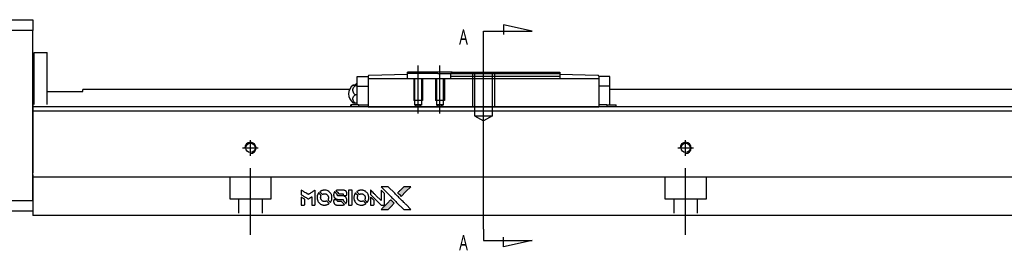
# Model space of a CAD drawing. Header units: millimetres. Extents: x -295 to 3135, y -1402 to 860.
# Tile 21 of 31: x 1548 to 1774, y -915 to -862. Entities that reach past the tile are written whole.
import ezdxf
from ezdxf.lldxf.tags import DXFTag

# ---------------------------------------------------------------- set-up
doc = ezdxf.new("R2010")
doc.units = ezdxf.units.MM
doc.layers.get('0').update_dxf_attribs({"linetype": 'CONTINUOUS'})
doc.styles.add('CHN', font='Microsoft JhengHei.ttf')
tags = doc.linetypes.add('DASHED', pattern=[25.72, 12.86, -12.86]).pattern_tags.tags
tags[6:7] = [DXFTag(74, 4), DXFTag(75, 0), DXFTag(340, '0'), DXFTag(46, 0.0), DXFTag(50, 0.0), DXFTag(44, 0.0), DXFTag(45, 0.0)]
tags[4:5] = [DXFTag(74, 4), DXFTag(75, 0), DXFTag(340, '0'), DXFTag(46, 0.0), DXFTag(50, 0.0), DXFTag(44, 0.0), DXFTag(45, 0.0)]
tags = doc.linetypes.add('HIDDEN', pattern=[0.5, 0.25, -0.25]).pattern_tags.tags
tags[6:7] = [DXFTag(74, 4), DXFTag(75, 0), DXFTag(340, '0'), DXFTag(46, 0.0), DXFTag(50, 0.0), DXFTag(44, 0.0), DXFTag(45, 0.0)]
tags[4:5] = [DXFTag(74, 4), DXFTag(75, 0), DXFTag(340, '0'), DXFTag(46, 0.0), DXFTag(50, 0.0), DXFTag(44, 0.0), DXFTag(45, 0.0)]

# ---------------------------------------------------------------- blocks, each defined once
blk = doc.blocks.new('MosionX logo(完整正式版)')
h = blk.add_hatch(color=22)
h.dxf.hatch_style = 1
h.paths.add_polyline_path([(-1416, 1831), (-1517, 1831), (-1619, 1831), (-1707, 1742, 0.000288), (-1740, 1709, 0.000479), (-1769, 1680, 0.000013), (-1794, 1654, 0.197177), (-1794, 1654, 0.197497), (-1794, 1653, 0.00004), (-1779, 1638, 0.000834), (-1763, 1622, 0.000506), (-1744, 1603), (-1694, 1552), (-1555, 1692)])
h.paths.add_polyline_path([(-1892, 1355), (-1942, 1405, 0.000476), (-1962, 1424, 0.000789), (-1978, 1441, 0.000035), (-1993, 1455, 0.19758), (-1993, 1456, 0.198396), (-1994, 1455, 0.000019), (-2014, 1435, 0.000582), (-2036, 1413, 0.000351), (-2062, 1387, 0.000108), (-2174, 1275, 0.000692), (-2230, 1218, 0.000077), (-2269, 1179, 0.197527), (-2269, 1178, 0.410182), (-2269, 1177, 0.000493), (-2248, 1177, 0.002424), (-2219, 1177, 0.000529), (-2169, 1177), (-2070, 1177), (-1981, 1266)])
at = {"color": 22}
for points in [[(-4562, 1668), (-4562, 1603), (-4545, 1592, -0.000297), (-4534, 1586, -0.000037), (-4510, 1571, -0.000043), (-4482, 1554, -0.000036), (-4452, 1535, 0.000044), (-4422, 1517, 0.000063), (-4396, 1501, 0.000035), (-4374, 1488, 0.0009), (-4368, 1484), (-4360, 1479), (-4348, 1486, 0.001175), (-4342, 1490, 0.000208), (-4329, 1498, 0.000225), (-4315, 1506, 0.000203), (-4300, 1516, -0.000711), (-4286, 1525, -0.001119), (-4274, 1532, -0.000263), (-4263, 1539, -0.04589), (-4262, 1539, -0.519312), (-4261, 1539, -0.001914), (-4261, 1521, -0.003124), (-4260, 1493, -0.000285), (-4260, 1421), (-4260, 1303), (-4219, 1303, 0.001727), (-4189, 1303, 0.025279), (-4179, 1303, 0.073886), (-4173, 1305, 0.07426), (-4167, 1308, 0.03264), (-4166, 1310, 0.01784), (-4164, 1311, 0.017712), (-4163, 1313, 0.026854), (-4162, 1315), (-4160, 1319), (-4160, 1526), (-4159, 1733), (-4162, 1731, -0.004595), (-4163, 1730, -0.00016), (-4169, 1726, -0.000298), (-4177, 1722, -0.000208), (-4185, 1717, 0.000986), (-4210, 1701, 0.00025), (-4250, 1676, 0.000268), (-4292, 1650, 0.000436), (-4329, 1627, -0.002932), (-4341, 1619, -0.004718), (-4351, 1613, -0.001113), (-4360, 1608, -0.227179), (-4361, 1608, -0.045982), (-4362, 1608, -0.000145), (-4374, 1616, -0.000825), (-4387, 1624, -0.000517), (-4403, 1634, 0.000056), (-4458, 1668, 0.000289), (-4488, 1687, 0.000481), (-4511, 1701, 0.000418), (-4535, 1715), (-4562, 1732)], [(-3917, 1731, 0.024131), (-3935, 1728, 0.022344), (-3954, 1723, 0.021883), (-3972, 1717, 0.020884), (-3990, 1709, 0.010669), (-4000, 1703, 0.010389), (-4011, 1697, 0.010913), (-4020, 1692, 0.022227), (-4026, 1687), (-4029, 1685), (-3996, 1653, 0.002452), (-3984, 1640, 0.003628), (-3972, 1630, 0.001662), (-3963, 1621, 0.070159), (-3960, 1619, 0.047671), (-3958, 1618, 0.018624), (-3956, 1618, 0.017921), (-3953, 1617, 0.018804), (-3950, 1617, 0.018255), (-3946, 1617, 0.041312), (-3943, 1617, 0.037164), (-3939, 1618, 0.012342), (-3935, 1620, -0.015101), (-3924, 1624, -0.035998), (-3916, 1626, -0.033244), (-3907, 1627, -0.011249), (-3894, 1627, -0.004059), (-3883, 1627, -0.019693), (-3877, 1627, -0.027943), (-3872, 1626, -0.014411), (-3866, 1624, -0.033089), (-3851, 1619, -0.033887), (-3838, 1613, -0.034021), (-3825, 1604, -0.033942), (-3814, 1594, -0.02816), (-3804, 1582, -0.035032), (-3796, 1570, -0.035269), (-3790, 1557, -0.029196), (-3785, 1543, -0.037862), (-3782, 1526, -0.043657), (-3782, 1510, -0.043064), (-3784, 1494, -0.035184), (-3790, 1477, 0.033699), (-3792, 1470, 0.052815), (-3793, 1463, 0.059167), (-3793, 1456, 0.058972), (-3791, 1450, 0.059208), (-3788, 1445, 0.021125), (-3783, 1439, 0.008691), (-3773, 1429, 0.000851), (-3749, 1405, 0.001873), (-3736, 1393, 0.013884), (-3730, 1387, 0.022355), (-3726, 1385, 0.341453), (-3725, 1385, 0.073011), (-3722, 1388, 0.004587), (-3714, 1399, 0.00748), (-3707, 1411, 0.016837), (-3702, 1420, 0.028606), (-3692, 1443, 0.031352), (-3685, 1465, 0.031004), (-3681, 1489, 0.0268), (-3680, 1514, 0.026698), (-3681, 1541, 0.03002), (-3686, 1566, 0.030357), (-3693, 1590, 0.028554), (-3703, 1614, 0.062944), (-3732, 1658, 0.062206), (-3772, 1694, 0.062448), (-3819, 1719, 0.064355), (-3870, 1731, 0.017377), (-3880, 1731, 0.008369), (-3893, 1731, 0.008367), (-3907, 1731, 0.01757)], [(-3516, 1731, 0.018538), (-3522, 1730, 0.010695), (-3530, 1729, 0.01068), (-3538, 1727, 0.017678), (-3544, 1725, 0.013849), (-3551, 1722, 0.011814), (-3559, 1719, 0.004513), (-3566, 1716, 0.290035), (-3566, 1715, 0.196418), (-3566, 1714, 0.000124), (-3554, 1702, 0.001477), (-3540, 1688, 0.000898), (-3524, 1671), (-3481, 1629), (-3427, 1628, -0.001471), (-3387, 1628, -0.028714), (-3374, 1627, -0.097073), (-3367, 1625, -0.084199), (-3361, 1620, -0.042698), (-3359, 1616, -0.053912), (-3357, 1612, -0.051004), (-3356, 1608, -0.032967), (-3355, 1602, 0.00807), (-3355, 1600, 0.003023), (-3355, 1596, 0.002994), (-3355, 1592, 0.003629), (-3355, 1588), (-3354, 1579), (-3313, 1579, 0.001618), (-3293, 1579, 0.005206), (-3280, 1579, 0.00535), (-3271, 1579, 0.060675), (-3268, 1580, 0.048484), (-3266, 1581, 0.02389), (-3264, 1582, 0.022812), (-3261, 1584, 0.02462), (-3259, 1586, 0.061781), (-3255, 1591, 0.080179), (-3253, 1596, 0.048561), (-3252, 1604, 0.010021), (-3251, 1619, 0.016602), (-3252, 1638, 0.031409), (-3254, 1653, 0.036474), (-3258, 1666, 0.03439), (-3263, 1679, 0.065928), (-3277, 1699, 0.069066), (-3296, 1715, 0.065697), (-3319, 1725, 0.051559), (-3346, 1731, 0.020904), (-3360, 1731, 0.000451), (-3431, 1731, 0.000419), (-3502, 1732, 0.022759)], [(-3202, 1517), (-3202, 1303), (-3160, 1303), (-3118, 1303), (-3113, 1306, 0.071429), (-3109, 1309, 0.054799), (-3105, 1313, 0.053585), (-3102, 1318, 0.060698), (-3101, 1323, 0.033975), (-3100, 1332, 0.000112), (-3100, 1441, 0.000726), (-3100, 1548, 0.001084), (-3101, 1641), (-3102, 1732), (-3152, 1732), (-3202, 1732)], [(-2860, 1730, 0.023681), (-2878, 1728, 0.022402), (-2896, 1723, 0.021929), (-2914, 1717, 0.020503), (-2931, 1709, 0.013745), (-2941, 1704, 0.009767), (-2952, 1698, 0.009658), (-2962, 1691, 0.027804), (-2968, 1687), (-2971, 1685), (-2939, 1653, 0.002053), (-2924, 1638, 0.006738), (-2914, 1628, 0.007826), (-2907, 1622, 0.063909), (-2903, 1619, 0.061532), (-2897, 1617, 0.068674), (-2891, 1617, 0.052072), (-2885, 1618, 0.019648), (-2875, 1621, -0.018366), (-2864, 1624, -0.0288), (-2854, 1626, -0.029061), (-2844, 1627, -0.019155), (-2832, 1627, -0.053809), (-2807, 1624, -0.058833), (-2784, 1615, -0.058566), (-2764, 1601, -0.052525), (-2746, 1582, -0.044733), (-2737, 1566, -0.040573), (-2729, 1547, -0.041123), (-2725, 1529, -0.04951), (-2725, 1511, -0.017369), (-2725, 1502, -0.024255), (-2727, 1495, -0.023787), (-2729, 1487, -0.015798), (-2732, 1479, 0.010631), (-2734, 1474, 0.033653), (-2735, 1470, 0.037806), (-2736, 1467, 0.016307), (-2736, 1462, 0.068179), (-2734, 1453, 0.095747), (-2731, 1446, 0.033418), (-2722, 1436, 0.002133), (-2695, 1409, 0.001452), (-2680, 1395, 0.012393), (-2673, 1388, 0.020479), (-2668, 1385, 0.344362), (-2667, 1385, 0.074287), (-2663, 1388, 0.005454), (-2656, 1400, 0.008391), (-2649, 1412, 0.017097), (-2643, 1422, 0.027375), (-2635, 1442, 0.02835), (-2628, 1463, 0.027723), (-2624, 1485, 0.023913), (-2623, 1509, 0.027047), (-2623, 1537, 0.031685), (-2627, 1563, 0.032425), (-2634, 1588, 0.031013), (-2644, 1612, 0.037914), (-2661, 1641, 0.040153), (-2682, 1667, 0.039834), (-2707, 1688, 0.036173), (-2736, 1707, 0.040752), (-2765, 1719, 0.035885), (-2796, 1728, 0.035491), (-2828, 1731, 0.037615)], [(-2572, 1669), (-2572, 1604), (-2422, 1453), (-2271, 1303), (-2229, 1303, 0.0008), (-2202, 1303, 0.010795), (-2192, 1303, 0.030495), (-2186, 1304, 0.080372), (-2183, 1305, 0.03816), (-2179, 1308, 0.041799), (-2176, 1310, 0.042486), (-2174, 1314, 0.042078), (-2172, 1317, 0.099276), (-2170, 1322, 0.003302), (-2170, 1343, 0.002586), (-2170, 1380, 0.000204), (-2170, 1477), (-2170, 1633), (-2221, 1683), (-2271, 1733), (-2271, 1583), (-2272, 1433), (-2419, 1582, 0.000253), (-2476, 1639, 0.000412), (-2524, 1687, 0.000041), (-2567, 1730, 0.041338), (-2570, 1732), (-2572, 1734)], [(-2150, 1708, -0.000056), (-2089, 1647, -0.000021), (-2004, 1562, -0.000021), (-1911, 1469, -0.000025), (-1823, 1381), (-1619, 1177), (-1518, 1177), (-1417, 1177), (-1553, 1315, 0.000274), (-1619, 1381, 0.000123), (-1705, 1467, 0.000121), (-1797, 1559, 0.000165), (-1879, 1641), (-2068, 1831), (-2170, 1831), (-2272, 1831)], [(-1707, 1742, 0.000288), (-1740, 1709, 0.000479), (-1769, 1680, 0.000013), (-1794, 1654, 0.197177), (-1794, 1654, 0.197497), (-1794, 1653, 0.00004), (-1779, 1638, 0.000836), (-1763, 1622, 0.000505), (-1744, 1603), (-1694, 1552), (-1555, 1692), (-1416, 1831), (-1517, 1831), (-1619, 1831)], [(-4562, 1417), (-4562, 1303), (-4521, 1303, 0.000842), (-4494, 1303, 0.010591), (-4484, 1303, 0.028995), (-4479, 1303, 0.069543), (-4475, 1305, 0.051063), (-4471, 1307, 0.039932), (-4468, 1310, 0.039414), (-4465, 1314, 0.045845), (-4462, 1318, 0.094811), (-4461, 1322, 0.007124), (-4461, 1333, 0.004713), (-4461, 1352, 0.000534), (-4461, 1395), (-4461, 1469), (-4471, 1475, 0.000828), (-4502, 1494, 0.000879), (-4532, 1513, 0.000048), (-4561, 1530, 0.137596), (-4562, 1531, 0.413028), (-4562, 1530, 0.000016), (-4562, 1497, 0.000623), (-4562, 1460, 0.000374)], [(-4068, 1643, 0.064158), (-4094, 1594, 0.06356), (-4108, 1539, 0.064004), (-4107, 1483, 0.066747), (-4091, 1429, 0.04321), (-4073, 1396, 0.044737), (-4050, 1367, 0.044901), (-4021, 1342, 0.044184), (-3989, 1323, 0.026293), (-3965, 1313, 0.033344), (-3941, 1306, 0.033227), (-3917, 1303, 0.025815), (-3890, 1302, 0.023119), (-3864, 1304, 0.031044), (-3841, 1308, 0.031337), (-3819, 1315, 0.024258), (-3796, 1325, 0.015622), (-3788, 1329, 0.008495), (-3778, 1335, 0.008415), (-3769, 1341, 0.020814), (-3763, 1346), (-3760, 1348), (-3791, 1379, 0.002843), (-3814, 1403, 0.033917), (-3823, 1411, 0.087906), (-3831, 1414, 0.073302), (-3839, 1416, 0.022047), (-3843, 1415, 0.026465), (-3847, 1415, 0.022233), (-3851, 1414, 0.009985), (-3857, 1412, -0.039011), (-3876, 1407, -0.044398), (-3896, 1406, -0.045096), (-3915, 1408, -0.04265), (-3934, 1413, -0.071154), (-3961, 1428, -0.068827), (-3983, 1450, -0.068713), (-3998, 1476, -0.070507), (-4005, 1506, -0.028605), (-4006, 1519, -0.031418), (-4005, 1531, -0.031044), (-4002, 1544, -0.02668), (-3998, 1556, 0.038913), (-3996, 1564, 0.043732), (-3995, 1571, 0.047754), (-3995, 1578, 0.075756), (-3997, 1583, 0.07294), (-3999, 1586, 0.003456), (-4006, 1594, 0.005023), (-4017, 1605, 0.002422), (-4030, 1619, 0.000819), (-4042, 1631, 0.001349), (-4053, 1641, 0.0001), (-4062, 1650, 0.205335), (-4062, 1651, 0.219821), (-4063, 1650, 0.002494), (-4064, 1648, 0.007089), (-4066, 1646, 0.004494)], [(-3615, 1454, 0.065483), (-3620, 1451, 0.053271), (-3625, 1447, 0.052018), (-3628, 1443, 0.0556), (-3631, 1437, 0.036839), (-3632, 1434, 0.026922), (-3632, 1430, 0.016905), (-3633, 1424, 0.004317), (-3633, 1416, 0.016369), (-3632, 1397, 0.029936), (-3630, 1382, 0.03418), (-3627, 1369, 0.031327), (-3621, 1356, 0.046935), (-3612, 1340, 0.054053), (-3600, 1327, 0.053701), (-3585, 1317, 0.045364), (-3568, 1309, 0.032479), (-3552, 1305, 0.03386), (-3537, 1303, 0.013578), (-3512, 1303, 0.001155), (-3450, 1303, 0.000413), (-3396, 1303, 0.005008), (-3375, 1304, 0.013199), (-3364, 1304, 0.033956), (-3355, 1305, 0.013909), (-3347, 1308, 0.010864), (-3337, 1310, 0.010938), (-3329, 1313, 0.028702), (-3323, 1316), (-3318, 1318), (-3362, 1362), (-3405, 1406), (-3455, 1406, -0.001504), (-3477, 1406, -0.00328), (-3493, 1406, -0.001901), (-3506, 1406, -0.061333), (-3510, 1407, -0.063621), (-3514, 1409, -0.048633), (-3518, 1412, -0.046769), (-3522, 1415, -0.047961), (-3525, 1420, -0.02678), (-3526, 1424, -0.050957), (-3527, 1427, -0.029398), (-3528, 1431, -0.00401), (-3528, 1441), (-3529, 1456), (-3569, 1456, 0.001061), (-3593, 1456, 0.009147), (-3604, 1455, 0.020721), (-3611, 1455, 0.051619)], [(-3610, 1675, 0.023289), (-3616, 1665, 0.026845), (-3621, 1655, 0.026047), (-3626, 1644, 0.019751), (-3629, 1631, 0.013249), (-3631, 1624, 0.025169), (-3631, 1618, 0.016532), (-3632, 1611, 0.002937), (-3632, 1598, 0.003317), (-3632, 1586, 0.011808), (-3631, 1578, 0.01777), (-3631, 1572, 0.021476), (-3630, 1567, 0.04325), (-3623, 1544, 0.045753), (-3612, 1523, 0.04649), (-3598, 1505, 0.047672), (-3581, 1490, 0.025315), (-3573, 1485, 0.015208), (-3564, 1480, 0.01512), (-3554, 1476, 0.022488), (-3546, 1473, 0.027857), (-3532, 1469, 0.034138), (-3519, 1467, 0.014286), (-3499, 1467, 0.00124), (-3449, 1467, -0.00103), (-3418, 1467, -0.002552), (-3396, 1466, -0.001594), (-3379, 1466, -0.047676), (-3374, 1466, -0.085307), (-3367, 1463, -0.097789), (-3361, 1457, -0.085947), (-3357, 1450, -0.051339), (-3356, 1440, 0.014634), (-3355, 1436, 0.015028), (-3355, 1433, 0.014927), (-3354, 1430, 0.059415), (-3353, 1429, 0.070595), (-3351, 1425, 0.00028), (-3315, 1389, 0.000111), (-3279, 1352, 0.200239), (-3277, 1352, 0.268906), (-3276, 1352, 0.001866), (-3271, 1361, 0.007532), (-3267, 1370, 0.017818), (-3263, 1376, 0.013256), (-3261, 1383, 0.011636), (-3258, 1391, 0.011528), (-3256, 1399, 0.012303), (-3254, 1407, 0.0423), (-3252, 1419, 0.013657), (-3252, 1437, 0.013857), (-3252, 1455, 0.037428), (-3254, 1468, 0.014927), (-3256, 1477, 0.0122), (-3259, 1486, 0.012518), (-3262, 1494, 0.023062), (-3265, 1501, 0.065961), (-3281, 1525, 0.06055), (-3304, 1545, 0.059676), (-3331, 1559, 0.060497), (-3360, 1567, 0.025683), (-3367, 1567, 0.001528), (-3386, 1567, 0.002124), (-3410, 1568, 0.001173), (-3439, 1568, -0.000809), (-3490, 1568, -0.017164), (-3506, 1568, -0.063931), (-3514, 1570, -0.108429), (-3520, 1573, -0.052941), (-3523, 1577, -0.063675), (-3525, 1582, -0.050562), (-3526, 1587, -0.020337), (-3527, 1595, 0.009897), (-3528, 1599, 0.016482), (-3528, 1603, 0.019019), (-3529, 1606, 0.06043), (-3530, 1608, 0.076267), (-3533, 1613, 0.00054), (-3566, 1646, 0.000307), (-3601, 1680, 0.142594), (-3604, 1681, 0.232419), (-3604, 1681, 0.022995), (-3606, 1680, 0.024627), (-3608, 1678, 0.015407)], [(-3011, 1643, 0.018008), (-3017, 1634, 0.009842), (-3023, 1622, 0.009807), (-3030, 1610, 0.015716), (-3035, 1599, 0.048467), (-3047, 1561, 0.045841), (-3052, 1520, 0.046006), (-3049, 1479, 0.049638), (-3039, 1441, 0.064819), (-3012, 1391, 0.06695), (-2974, 1350, 0.066691), (-2926, 1320, 0.063505), (-2872, 1304, 0.03135), (-2858, 1302, 0.010439), (-2837, 1302, 0.010391), (-2817, 1302, 0.032408), (-2803, 1304, 0.015696), (-2787, 1307, 0.018095), (-2771, 1312, 0.018551), (-2757, 1317, 0.018352), (-2743, 1323, 0.015568), (-2733, 1328, 0.009832), (-2723, 1334, 0.009795), (-2713, 1341, 0.023727), (-2706, 1346), (-2703, 1348), (-2734, 1379, 0.001528), (-2751, 1397, 0.010022), (-2760, 1406, 0.019586), (-2766, 1411, 0.061865), (-2771, 1413, 0.055054), (-2777, 1415, 0.061607), (-2784, 1416, 0.048725), (-2792, 1415, 0.020221), (-2802, 1412, -0.017722), (-2813, 1409, -0.02685), (-2822, 1407, -0.02759), (-2832, 1406, -0.020233), (-2843, 1406, -0.04793), (-2864, 1409, -0.048386), (-2883, 1416, -0.047866), (-2901, 1426, -0.044964), (-2917, 1440, -0.04333), (-2931, 1457, -0.050921), (-2941, 1475, -0.051473), (-2946, 1495, -0.0459), (-2948, 1516, -0.019014), (-2948, 1526, -0.024114), (-2947, 1535, -0.025081), (-2945, 1544, -0.023892), (-2942, 1553, 0.008624), (-2939, 1560, 0.026486), (-2938, 1564, 0.035074), (-2937, 1568, 0.02756), (-2937, 1573, 0.087163), (-2939, 1580, 0.073291), (-2942, 1587, 0.028074), (-2951, 1596, 0.002594), (-2973, 1619), (-3005, 1651)], [(-2572, 1416), (-2572, 1303), (-2530, 1303), (-2488, 1303), (-2483, 1306, 0.03146), (-2480, 1308, 0.026444), (-2478, 1310, 0.026444), (-2476, 1312, 0.031457), (-2475, 1314), (-2472, 1319), (-2471, 1375), (-2471, 1431), (-2521, 1481, 0.000745), (-2540, 1499, 0.001228), (-2556, 1515, 0.000087), (-2571, 1529, 0.195134), (-2571, 1530, 0.412117), (-2572, 1529, 0.000048), (-2572, 1496, 0.00109), (-2572, 1460, 0.000653)], [(-2062, 1387, 0.000108), (-2174, 1275, 0.000692), (-2230, 1218, 0.000077), (-2269, 1179, 0.197527), (-2269, 1178, 0.410182), (-2269, 1177, 0.000493), (-2248, 1177, 0.002424), (-2219, 1177, 0.000529), (-2170, 1177), (-2070, 1177), (-1981, 1266), (-1892, 1355), (-1942, 1405, 0.000476), (-1962, 1424, 0.000789), (-1978, 1441, 0.000035), (-1993, 1455, 0.19758), (-1993, 1456, 0.198396), (-1994, 1455, 0.000019), (-2014, 1435, 0.000582), (-2036, 1413, 0.000351)]]:
    blk.add_lwpolyline(points, format="xyb", close=True, dxfattribs=at)

msp = doc.modelspace()

# ---------------------------------------------------------------- linework, layer by layer
at = {"linetype": 'Continuous'}
for p, q in [((1492.17, -861.65), (1551.17, -861.65)), ((1551.17, -861.65), (1551.17, -864.15)), ((1551.17, -864.15), (1492.17, -864.15)), ((1551.17, -903.15), (1551.17, -864.15)), ((1551.47, -869.15), (1554.47, -869.15)), ((1551.47, -881.1), (1551.47, -869.15)), ((1551.47, -869.15), (1554.47, -869.15)), ((1551.47, -881.1), (1551.47, -869.15)), ((1554.47, -881.1), (1554.47, -869.15)), ((1554.47, -881.1), (1554.47, -869.15)), ((1551.47, -872.4), (1551.17, -872.4)), ((1551.47, -872.4), (1551.17, -872.4)), ((1625.73, -876.9), (1625.73, -874.7)), ((1625.73, -874.7), (1628.23, -874.7)), ((1628.23, -874.7), (1628.23, -874.63)), ((1628.23, -874.7), (1628.23, -875.2)), ((1628.23, -875.2), (1628.23, -879.7)), ((1681.23, -875.2), (1628.23, -875.2)), ((1637.23, -874.2), (1628.42, -874.43)), ((1647.53, -873.7), (1637.23, -873.7)), ((1637.23, -874), (1637.23, -873.7)), ((1637.23, -874.2), (1637.23, -874)), ((1644.23, -874), (1637.23, -874)), ((1637.23, -875.2), (1637.23, -874.2)), ((1644.23, -874), (1647.23, -874)), ((1647.53, -873.7), (1647.23, -874)), ((1647.23, -874.7), (1647.23, -874)), ((1672.23, -874.7), (1647.23, -874.7)), ((1647.23, -875.2), (1647.23, -874.7)), ((1647.53, -873.7), (1672.23, -873.7)), ((1672.23, -873.7), (1672.23, -874.7)), ((1681.03, -874.43), (1672.23, -874.2)), ((1672.23, -874.7), (1672.23, -875.2)), ((1681.23, -874.63), (1681.23, -874.7)), ((1681.23, -874.7), (1681.23, -875.2)), ((1683.73, -874.7), (1681.23, -874.7)), ((1681.23, -875.2), (1681.23, -879.7)), ((1683.73, -876.9), (1683.73, -874.7)), ((1625.27, -876.59), (1625.73, -876.59)), ((1625.73, -876.83), (1625.27, -876.83)), ((1625.73, -876.9), (1628.23, -876.9)), ((1625.73, -880.2), (1625.73, -876.9)), ((1681.23, -876.9), (1681.23, -880.17)), ((1683.73, -876.9), (1681.23, -876.9)), ((1683.73, -880.2), (1683.73, -876.9)), ((1554.47, -878.15), (1562.67, -878.15)), ((1623.93, -877.7), (1562.67, -877.7)), ((1562.67, -878.15), (1562.67, -877.7)), ((1625.73, -878.93), (1625.27, -878.93)), ((1628.23, -879.7), (1628.23, -881.46)), ((1951.17, -877.7), (1683.73, -877.7)), ((1684, -877.7), (1683.73, -877.7)), ((1650.42, -881.65), (1551.17, -881.65)), ((1624.34, -881.2), (1624.23, -881.2)), ((1624.23, -881.65), (1624.23, -881.2)), ((1626.04, -881.2), (1624.34, -881.2)), ((1624.34, -881.2), (1624.34, -881.65)), ((1625.73, -880.81), (1625.27, -880.81)), ((1625.73, -881.2), (1625.73, -880.2)), ((1626.04, -881.2), (1628.23, -881.2)), ((1626.04, -881.2), (1626.04, -881.65)), ((1628.23, -881.46), (1628.23, -881.63)), ((1628.23, -881.63), (1681.23, -881.63)), ((1628.23, -881.63), (1628.23, -881.65)), ((1951.17, -881.65), (1650.42, -881.65)), ((1681.23, -880.17), (1681.23, -881.46)), ((1683.07, -881.2), (1681.23, -881.2)), ((1681.23, -881.46), (1681.23, -881.62)), ((1681.23, -881.63), (1681.23, -881.65)), ((1683.07, -881.2), (1685.11, -881.2)), ((1683.07, -881.2), (1683.07, -881.65)), ((1683.73, -881.2), (1683.73, -880.2)), ((1685.11, -881.2), (1685.23, -881.2)), ((1685.11, -881.2), (1685.11, -881.65)), ((1685.23, -881.65), (1685.23, -881.2)), ((1951.17, -882.65), (1551.17, -882.65)), ((1551.17, -897.3), (1551.17, -904.1)), ((1646.27, -897.85), (1551.17, -897.85)), ((1951.17, -897.85), (1646.27, -897.85)), ((1536.17, -903.15), (1551.17, -903.15)), ((1551.17, -904.1), (1551.17, -906.65)), ((1551.17, -905.65), (1536.17, -905.65)), ((1644.01, -906.65), (1551.17, -906.65)), ((1951.17, -906.65), (1644.01, -906.65))]:
    msp.add_line(p, q, dxfattribs=at)
for p, q in [((1665.87, -864.26), (1659.29, -862.83)), ((1659.29, -862.83), (1659.29, -865.06)), ((1654.73, -864.26), (1665.87, -864.26)), ((1654.73, -866.9), (1654.73, -864.26)), ((1654.73, -909.77), (1654.73, -866.9)), ((1654.73, -886.7), (1654.73, -870.7)), ((1639.73, -883.2), (1639.73, -872.2)), ((1644.73, -883.2), (1644.73, -872.2)), ((1654.73, -909.77), (1654.73, -912.4)), ((1654.73, -912.4), (1665.87, -912.4)), ((1659.29, -913.84), (1659.29, -911.61)), ((1665.87, -912.4), (1659.29, -913.84))]:
    msp.add_line(p, q)
at = {"linetype": 'DASHED'}
for p, q in [((1625.73, -874.7), (1625.73, -874.7)), ((1628.23, -874.7), (1628.23, -874.7)), ((1628.23, -874.8), (1628.23, -874.8)), ((1628.23, -875.2), (1628.23, -876.9)), ((1681.23, -874.7), (1681.23, -874.7)), ((1681.23, -874.8), (1681.23, -874.8)), ((1681.23, -875.2), (1681.23, -876.9)), ((1683.73, -874.7), (1683.73, -874.7)), ((1551.17, -881.1), (1551.17, -882.1)), ((1551.17, -882.1), (1551.17, -896.8)), ((1551.17, -903.15), (1551.17, -905.65))]:
    msp.add_line(p, q, dxfattribs=at)
at = {"linetype": 'HIDDEN', "ltscale": 3}
for p, q in [((1638.73, -875.2), (1638.73, -880.2)), ((1638.9, -875.2), (1638.9, -881.2)), ((1640.55, -881.2), (1640.55, -875.2)), ((1640.73, -875.2), (1640.73, -880.2)), ((1643.73, -875.2), (1643.73, -880.2)), ((1643.9, -875.2), (1643.9, -881.2)), ((1645.55, -881.2), (1645.55, -875.2)), ((1645.73, -875.2), (1645.73, -880.2)), ((1647.23, -874), (1672.23, -874)), ((1652.23, -873.7), (1652.23, -881.7)), ((1652.66, -873.7), (1652.66, -883.7)), ((1656.79, -883.7), (1656.79, -873.7)), ((1657.23, -873.7), (1657.23, -881.7)), ((1640.73, -880.2), (1638.73, -880.2)), ((1640.55, -881.2), (1638.9, -881.2)), ((1638.9, -881.2), (1639.73, -881.67)), ((1640.55, -881.2), (1639.73, -881.67)), ((1645.73, -880.2), (1643.73, -880.2)), ((1645.55, -881.2), (1643.9, -881.2)), ((1643.9, -881.2), (1644.73, -881.67)), ((1645.55, -881.2), (1644.73, -881.67)), ((1652.23, -881.7), (1657.23, -881.7)), ((1652.66, -883.7), (1656.79, -883.7)), ((1652.66, -883.7), (1654.73, -884.89)), ((1656.79, -883.7), (1654.73, -884.89))]:
    msp.add_line(p, q, dxfattribs=at)
at = {"ltscale": 0.5}
for p, q in [((1599.37, -891.1), (1602.97, -891.1)), ((1601.17, -892.96), (1601.17, -889.3)), ((1699.37, -891.1), (1702.97, -891.1)), ((1701.17, -892.96), (1701.17, -889.3)), ((1601.17, -911.1), (1601.17, -895.74)), ((1701.17, -911.1), (1701.17, -895.74))]:
    msp.add_line(p, q, dxfattribs=at)
at = {"linetype": 'DASHED', "ltscale": 0.1}
for p, q in [((1596.42, -897.85), (1596.42, -902.8)), ((1605.92, -902.8), (1605.92, -897.85)), ((1696.42, -897.85), (1696.42, -902.8)), ((1705.92, -902.8), (1705.92, -897.85)), ((1596.42, -902.8), (1605.92, -902.8)), ((1598.42, -902.8), (1598.42, -906.1)), ((1603.92, -906.1), (1603.92, -902.8)), ((1696.42, -902.8), (1705.92, -902.8)), ((1698.42, -902.8), (1698.42, -906.1)), ((1703.92, -906.1), (1703.92, -902.8))]:
    msp.add_line(p, q, dxfattribs=at)
at = {"linetype": 'Continuous'}
for centre in [(1601.17, -891.1), (1701.17, -891.1)]:
    msp.add_circle(centre, 1.07, dxfattribs=at)
for centre, radius, start, end in [((1628.43, -874.63), 0.2, 91.5, 180), ((1681.03, -874.63), 0.2, 0, 88.5), ((1626.23, -878.7), 2.5, 126.4021, 180), ((1627.22, -878.65), 2.85, 121.5132, 134.2433), ((1626.23, -878.7), 2.5, 180, 233.5675)]:
    msp.add_arc(centre, radius, start, end, dxfattribs=at)
at = {"linetype": 'DASHED'}
msp.add_arc((1627.22, -878.65), 2.85, 134.2433, 138.6569, dxfattribs=at)
for centre in [(1601.17, -891.1), (1701.17, -891.1)]:
    msp.add_arc(centre, 1.3, 270, 180)
at = {"linetype": 'Continuous'}
for points, knots in [([(1625.27, -876.83), (1625.14, -876.82), (1625.03, -876.8), (1624.85, -876.77), (1624.79, -876.76), (1624.72, -876.72), (1624.72, -876.7), (1624.76, -876.67), (1624.81, -876.65), (1624.97, -876.62), (1625.07, -876.61), (1625.22, -876.59), (1625.24, -876.59), (1625.27, -876.59)], [0, 0, 0, 0, 0.192078, 0.192078, 0.384156, 0.384156, 0.576234, 0.576234, 0.768312, 0.768312, 0.960389, 0.960389, 1, 1, 1, 1]), ([(1625.27, -878.93), (1625.14, -878.84), (1625.03, -878.72), (1624.85, -878.45), (1624.79, -878.31), (1624.72, -878.01), (1624.72, -877.85), (1624.76, -877.55), (1624.81, -877.4), (1624.97, -877.12), (1625.07, -877), (1625.22, -876.87), (1625.24, -876.85), (1625.27, -876.83)], [0, 0, 0, 0, 0.192078, 0.192078, 0.384156, 0.384156, 0.576234, 0.576234, 0.768312, 0.768312, 0.960389, 0.960389, 1, 1, 1, 1]), ([(1625.27, -880.81), (1625.14, -880.72), (1625.03, -880.61), (1624.85, -880.38), (1624.79, -880.25), (1624.72, -879.98), (1624.72, -879.84), (1624.76, -879.57), (1624.81, -879.44), (1624.97, -879.2), (1625.07, -879.09), (1625.22, -878.97), (1625.24, -878.95), (1625.27, -878.93)], [0, 0, 0, 0, 0.192078, 0.192078, 0.384156, 0.384156, 0.576234, 0.576234, 0.768312, 0.768312, 0.960389, 0.960389, 1, 1, 1, 1]), ([(1624.74, -880.71), (1624.76, -880.72), (1624.81, -880.74), (1624.97, -880.77), (1625.07, -880.79), (1625.22, -880.8), (1625.24, -880.8), (1625.27, -880.81)], [0, 0, 0, 0, 0.448024, 0.448024, 0.905631, 0.905631, 1, 1, 1, 1])]:
    msp.add_open_spline(points, degree=3, knots=knots, dxfattribs=at)
msp.add_open_spline([(1681.23, -881.62), (1681.23, -881.63)], degree=1, dxfattribs=at)

# ---------------------------------------------------------------- block references
at = {"xscale": 0.008, "yscale": 0.008, "zscale": 0.008}
msp.add_blockref('MosionX logo(完整正式版)', (1649.36, -914.66), dxfattribs=at)

# ---------------------------------------------------------------- texts
at = {"style": 'CHN', "width": 0.7}
for p in [(1649.11, -867.4), (1649.11, -914.62)]:
    msp.add_text('A', height=3.5, dxfattribs=at).set_placement(p)

doc.saveas('drawing.dxf')
